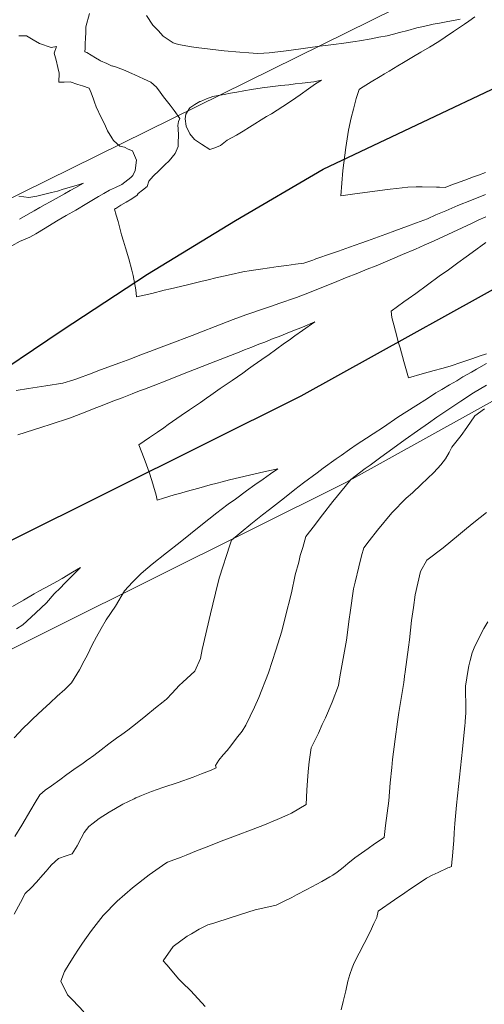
# Model space of a CAD drawing. Header units: inches. Extents: x 11351264 to 11356330, y 6702313 to 6706468.
# Tile 17 of 160: x 11351958 to 11352148, y 6703346 to 6703750. Entities that reach past the tile are written whole.
import ezdxf

# ---------------------------------------------------------------- set-up
doc = ezdxf.new("R2010")
doc.units = ezdxf.units.IN
doc.header["$MEASUREMENT"] = 0
doc.layers.add('Shumate_Contours_clip1', color=7, linetype='Continuous', lineweight=0)
doc.layers.add('Shumate_Parcels_clip1', color=7, linetype='Continuous', lineweight=0)
doc.layers.add('Shumate_Streets_clip1', color=7, linetype='Continuous')

msp = doc.modelspace()

# ---------------------------------------------------------------- linework, layer by layer
at = {"layer": 'Shumate_Contours_clip1'}
for points, elevation in [([(11352148.63, 6703678.68), (11352142.78, 6703676.31), (11352137.25, 6703674.09), (11352132.27, 6703671.9), (11352128.27, 6703670.24), (11352124.75, 6703668.7), (11352120.29, 6703667.01), (11352116.54, 6703665.65), (11352111.42, 6703663.79), (11352107.67, 6703662.37), (11352100.22, 6703659.65), (11352097.48, 6703658.69), (11352092.79, 6703656.98), (11352088.29, 6703655.43), (11352085.38, 6703654.38), (11352079.02, 6703652.21), (11352078.44, 6703651.98), (11352077.82, 6703651.75), (11352074.08, 6703650.52), (11352070.7, 6703650.06), (11352067.12, 6703649.56), (11352063.5, 6703649.05), (11352060.05, 6703648.56), (11352056.3, 6703648.03), (11352052.45, 6703647.46), (11352049.1, 6703646.97), (11352044.26, 6703645.87), (11352038, 6703644.42), (11352034.86, 6703643.67), (11352031.77, 6703642.93), (11352025.87, 6703641.5), (11352019.35, 6703639.94), (11352016.77, 6703639.34), (11352011.75, 6703638.09), (11352005.43, 6703636.73), (11352005.23, 6703639.53), (11352004.11, 6703645.43), (11352003.53, 6703647.55), (11352002.26, 6703652.32), (11352000.88, 6703656.71), (11352000.1, 6703659.44), (11351999.29, 6703662.13), (11351998.56, 6703664.83), (11351997.88, 6703667.53), (11351997.15, 6703670.23), (11351996.46, 6703672.69), (11351996.83, 6703672.91), (11351996.86, 6703672.92), (11351996.9, 6703672.95), (11351999.07, 6703674.24), (11352001.27, 6703675.57), (11352003.47, 6703676.93), (11352005.66, 6703678.34), (11352006.18, 6703679.06), (11352007.88, 6703680.41), (11352009.76, 6703681.87), (11352010.52, 6703684.05), (11352012.26, 6703686.18), (11352014.75, 6703688.56), (11352017.09, 6703690.8), (11352018.88, 6703692.42), (11352021.28, 6703695.44), (11352022.56, 6703698.4), (11352022.49, 6703700), (11352022.61, 6703702.88), (11352022.58, 6703705.68), (11352022.4, 6703706.97), (11352022.68, 6703708.59), (11352023.16, 6703709.85), (11352020.95, 6703713.17), (11352019.3, 6703715.24), (11352016.51, 6703718.71), (11352015.12, 6703720.68), (11352013.71, 6703722.65), (11352011.34, 6703724.78), (11352008.34, 6703726.1), (11352004.8, 6703727.75), (11352003.53, 6703728.28), (11352000.08, 6703729.81), (11351996.84, 6703730.96), (11351995.52, 6703731.41), (11351995.4, 6703731.34), (11351993.25, 6703732.34), (11351990.64, 6703733.51), (11351990.27, 6703733.76), (11351988.62, 6703734.76), (11351985.05, 6703736.85), (11351984.28, 6703737.19), (11351984.35, 6703738.69), (11351984.42, 6703740.56), (11351984.54, 6703742.83), (11351984.62, 6703745.04), (11351984.69, 6703747.48), (11351986.13, 6703752.86)], 1406), ([(11352138.19, 6703750.52), (11352136.11, 6703750.12), (11352132.39, 6703749.44), (11352129.76, 6703748.95), (11352127.13, 6703748.47), (11352123.19, 6703747.58), (11352120.41, 6703746.95), (11352116.73, 6703745.96), (11352113.29, 6703745.06), (11352110.84, 6703744.45), (11352108.2, 6703743.8), (11352104.81, 6703743.13), (11352101.7, 6703742.56), (11352096.9, 6703741.73), (11352095.19, 6703741.41), (11352090.52, 6703740.75), (11352086.27, 6703740.21), (11352080.68, 6703739.51), (11352076.65, 6703738.97), (11352072.81, 6703738.47), (11352069.77, 6703738.02), (11352066.86, 6703737.61), (11352063.43, 6703737.15), (11352059.91, 6703736.83), (11352057.72, 6703736.66), (11352055.13, 6703736.46), (11352051.47, 6703736.71), (11352047.82, 6703736.97), (11352041.37, 6703737.61), (11352035.59, 6703738.25), (11352029.97, 6703739.01), (11352027.96, 6703739.29), (11352022.68, 6703740.17), (11352021.33, 6703740.63), (11352020.49, 6703740.84), (11352016.42, 6703743.62), (11352014.26, 6703745.87), (11352012.1, 6703748.12), (11352009.6, 6703752.01)], 1408), ([(11352148.58, 6703687.7), (11352145.71, 6703686.64), (11352143.72, 6703685.87), (11352140.05, 6703684.52), (11352134.35, 6703682.42), (11352132.02, 6703681.57), (11352129.72, 6703681.7), (11352128.51, 6703681.71), (11352122.66, 6703681.8), (11352120.16, 6703681.8), (11352116.78, 6703681.71), (11352112.07, 6703681.16), (11352109.53, 6703680.84), (11352107.33, 6703680.57), (11352102.22, 6703679.89), (11352094.96, 6703678.89), (11352089.31, 6703678.09), (11352090.12, 6703688.45), (11352091.25, 6703697.97), (11352092.45, 6703705.08), (11352093.54, 6703710.15), (11352094.42, 6703713.65), (11352095.55, 6703718.09), (11352096.72, 6703721.78), (11352098.17, 6703722.67), (11352098.38, 6703722.79), (11352101.73, 6703724.83), (11352105.38, 6703727.03), (11352107.17, 6703728.11), (11352109.03, 6703729.24), (11352112.68, 6703731.44), (11352114.9, 6703732.76), (11352119.05, 6703735.25), (11352122.09, 6703737.07), (11352125.55, 6703739.14), (11352129.43, 6703741.42), (11352132.05, 6703743.16), (11352135.46, 6703745.46), (11352140.03, 6703748.46), (11352141.74, 6703749.72), (11352144.17, 6703751.58)], 1408), ([(11351954.38, 6703657.59), (11351957.69, 6703659.47), (11351958.76, 6703659.96), (11351961.67, 6703661.1), (11351964.16, 6703662.56), (11351967.92, 6703664.77), (11351970.9, 6703666.61), (11351973.27, 6703668.08), (11351976.61, 6703670.01), (11351980.5, 6703672.25), (11351985.14, 6703675), (11351989.87, 6703677.8), (11351992.08, 6703679.08), (11351994.33, 6703680.38), (11351996.85, 6703681.52), (11351999.36, 6703682.7), (11352003.15, 6703685.66), (11352003.86, 6703686.35), (11352003.97, 6703686.5), (11352004.11, 6703686.77), (11352004.89, 6703688.53), (11352005.44, 6703692.68), (11352003.78, 6703696.53), (11352002.03, 6703697.26), (11352000.51, 6703698.05), (11351998.55, 6703698.52), (11351995.95, 6703700.77), (11351995.36, 6703701.86), (11351993.53, 6703704.73), (11351992.32, 6703707.57), (11351990.95, 6703710.29), (11351988.93, 6703714.62), (11351988.19, 6703716.47), (11351987.82, 6703717.77), (11351986.82, 6703720.34), (11351985.99, 6703722.32), (11351983.27, 6703723.27), (11351981.39, 6703723.83), (11351978.21, 6703724.8), (11351975.72, 6703724.73), (11351973.62, 6703724.77), (11351973.72, 6703728.44), (11351973.14, 6703730.74), (11351972.49, 6703733.73), (11351971.69, 6703736.63), (11351972.61, 6703739.31), (11351970.42, 6703738.91), (11351965.7, 6703740.54), (11351963.01, 6703742.12), (11351960.36, 6703743.76), (11351957.24, 6703743.71)], 1404), ([(11351957.46, 6703668.52), (11351961.06, 6703670.52), (11351963.47, 6703671.89), (11351965.85, 6703673.31), (11351967.96, 6703674.5), (11351970.08, 6703675.68), (11351973.72, 6703677.71), (11351975.97, 6703678.97), (11351978.24, 6703680.22), (11351980.5, 6703681.48), (11351982.7, 6703682.69), (11351982.81, 6703682.76), (11351983.68, 6703683.24), (11351982.74, 6703682.99), (11351982.08, 6703682.77), (11351977.83, 6703681.51), (11351975.41, 6703680.77), (11351972.99, 6703680.02), (11351970.56, 6703679.42), (11351967.85, 6703678.79), (11351964.55, 6703678), (11351961.25, 6703677.39), (11351957.18, 6703678)], 1402), ([(11352148.67, 6703669.43), (11352145.56, 6703668.08), (11352142.79, 6703666.75), (11352135.14, 6703663.2), (11352127.51, 6703659.7), (11352123.48, 6703657.86), (11352119.9, 6703656.23), (11352114.54, 6703653.99), (11352110.37, 6703652.19), (11352107.56, 6703650.98), (11352103.75, 6703649.37), (11352100.04, 6703647.95), (11352096.24, 6703646.43), (11352091.15, 6703644.49), (11352086.59, 6703642.57), (11352081.51, 6703640.43), (11352076.43, 6703638.48), (11352071.01, 6703636.39), (11352063.85, 6703633.87), (11352061.16, 6703632.97), (11352056.72, 6703631.43), (11352052.31, 6703629.97), (11352050.34, 6703629.23), (11352045.12, 6703627.32), (11352037.64, 6703624.46), (11352032.11, 6703622.35), (11352028.25, 6703620.87), (11352018.83, 6703617.3), (11352014.43, 6703615.61), (11352010.95, 6703614.28), (11352007.56, 6703613.01), (11352003.05, 6703611.3), (11351998.56, 6703609.63), (11351995.15, 6703608.34), (11351989.55, 6703606.26), (11351987.26, 6703605.39), (11351980.52, 6703602.9), (11351979.77, 6703602.63), (11351975.2, 6703601.22), (11351968.24, 6703600.15), (11351961.14, 6703599.06), (11351956.14, 6703598.3)], 1404), ([(11352148.93, 6703613.34), (11352146.02, 6703612.34), (11352143.38, 6703611.43), (11352138.87, 6703609.9), (11352134.04, 6703608.29), (11352130.7, 6703607.31), (11352127.54, 6703606.41), (11352122.65, 6703605.03), (11352117.04, 6703603.49), (11352115.09, 6703610.15), (11352113.55, 6703615.72), (11352112.93, 6703617.86), (11352111.66, 6703622.62), (11352111.03, 6703625.24), (11352110.2, 6703628.23), (11352109.84, 6703630.73), (11352115.12, 6703634.55), (11352116.9, 6703635.85), (11352119.96, 6703638.06), (11352124.8, 6703641.57), (11352129.64, 6703645.08), (11352133.38, 6703647.79), (11352137.25, 6703650.6), (11352140.69, 6703653.09), (11352143.1, 6703654.83), (11352148.72, 6703658.89)], 1404), ([(11351955.21, 6703455.75), (11351958.97, 6703459.71), (11351961.39, 6703462.1), (11351962.89, 6703463.54), (11351966.92, 6703467.29), (11351970, 6703470.17), (11351972.91, 6703472.84), (11351976.07, 6703475.54), (11351978.77, 6703478.31), (11351982.03, 6703483.65), (11351983.97, 6703487.31), (11351985.29, 6703489.82), (11351987.28, 6703493.91), (11351989.07, 6703497.16), (11351990.96, 6703500.64), (11351993.02, 6703504.19), (11351996.84, 6703509.83), (11352000.54, 6703516.02), (11352003.82, 6703519.62), (11352007.34, 6703523.23), (11352010.14, 6703525.54), (11352011.89, 6703526.98), (11352017.74, 6703531.71), (11352023.39, 6703536.09), (11352031.8, 6703542.87), (11352038.41, 6703548.04), (11352040.12, 6703549.37), (11352043.06, 6703551.56), (11352046.01, 6703553.73), (11352050.59, 6703557.05), (11352053.97, 6703559.48), (11352057.35, 6703561.9), (11352060.38, 6703564.05), (11352063.35, 6703566.16), (11352060.13, 6703565.45), (11352055.95, 6703564.51), (11352051.8, 6703563.55), (11352047.66, 6703562.56), (11352043.55, 6703561.53), (11352040.58, 6703560.76), (11352038.52, 6703560.21), (11352035.68, 6703559.5), (11352030.97, 6703558.23), (11352025.82, 6703556.81), (11352023.65, 6703556.15), (11352020.83, 6703555.46), (11352016.5, 6703554.05), (11352013.96, 6703553.23), (11352013.45, 6703555.35), (11352012.43, 6703559.01), (11352011.78, 6703561.36), (11352010.6, 6703564.73), (11352009.56, 6703567.72), (11352008.54, 6703570.39), (11352006.37, 6703575.99), (11352010.74, 6703578.95), (11352014.06, 6703581.21), (11352016.59, 6703582.97), (11352018.44, 6703584.23), (11352023.8, 6703587.92), (11352027.24, 6703590.29), (11352031.64, 6703593.31), (11352034.21, 6703595.11), (11352035.97, 6703596.34), (11352039.81, 6703599.02), (11352041.77, 6703600.38), (11352044.67, 6703602.39), (11352049.03, 6703605.42), (11352051.37, 6703607.07), (11352053.31, 6703608.45), (11352056.9, 6703611), (11352059.79, 6703613.06), (11352062.44, 6703614.94), (11352066.2, 6703617.64), (11352068.02, 6703618.93), (11352070.43, 6703620.63), (11352073.53, 6703622.82), (11352078.56, 6703626.36), (11352073.49, 6703624.29), (11352068.93, 6703622.43), (11352063.91, 6703620.4), (11352061.51, 6703619.52), (11352058.01, 6703618.12), (11352055.64, 6703617.2), (11352052.76, 6703616.05), (11352049.76, 6703614.89), (11352047.52, 6703614), (11352042.28, 6703611.95), (11352035.49, 6703609.32), (11352029.24, 6703606.86), (11352026.7, 6703605.86), (11352022.99, 6703604.41), (11352017.83, 6703602.39), (11352012.25, 6703600.22), (11352008.69, 6703598.83), (11352006.68, 6703598.06), (11352003.68, 6703596.89), (11351999.55, 6703595.3), (11351995.73, 6703593.81), (11351990.63, 6703591.84), (11351988.77, 6703591.09), (11351985.13, 6703589.69), (11351978.4, 6703587.09), (11351969.97, 6703584.3), (11351966.64, 6703583.21), (11351956.82, 6703580.04)], 1402), ([(11351955.57, 6703415.28), (11351958.35, 6703419.95), (11351962.07, 6703426.18), (11351963.87, 6703429.17), (11351965.82, 6703432.36), (11351967.92, 6703434.35), (11351970.57, 6703436.06), (11351973.95, 6703438.52), (11351976.83, 6703440.65), (11351979.7, 6703442.73), (11351983.56, 6703445.43), (11351984.64, 6703446.2), (11351984.98, 6703446.44), (11351985.61, 6703446.88), (11351987.93, 6703448.55), (11351990.99, 6703450.89), (11351994.03, 6703453.23), (11351997.24, 6703455.57), (11351999.4, 6703457.13), (11352001.91, 6703458.94), (11352005.7, 6703461.96), (11352009.32, 6703464.85), (11352013.27, 6703468.02), (11352016.41, 6703470.59), (11352016.74, 6703470.85), (11352016.84, 6703470.94), (11352016.99, 6703471.06), (11352017.06, 6703471.12), (11352017.72, 6703471.66), (11352020.08, 6703474.12), (11352023, 6703477.16), (11352024.5, 6703478.54), (11352026.08, 6703480.15), (11352029.4, 6703483.06), (11352031.71, 6703488.27), (11352032.44, 6703491.97), (11352035.75, 6703506.61), (11352038.81, 6703519.03), (11352039.48, 6703521.66), (11352043.68, 6703534.79), (11352044.34, 6703536.84), (11352052.33, 6703543.47), (11352054.35, 6703545.05), (11352057.16, 6703547.22), (11352059.97, 6703549.45), (11352066.1, 6703554.25), (11352070.44, 6703557.58), (11352073.98, 6703560.33), (11352079.48, 6703564.49), (11352081.99, 6703566.4), (11352087.37, 6703570.2), (11352089.37, 6703571.6), (11352092.76, 6703574), (11352095.95, 6703576.22), (11352099.72, 6703578.7), (11352102.55, 6703580.53), (11352106.71, 6703583.25), (11352112.64, 6703587.29), (11352116.29, 6703589.65), (11352119.94, 6703592), (11352124.72, 6703595.03), (11352128.27, 6703597.33), (11352130.65, 6703598.7), (11352133.77, 6703600.56), (11352136.75, 6703602.27), (11352139.3, 6703603.79), (11352142.85, 6703605.82), (11352144.85, 6703607), (11352148.95, 6703609.34)], 1404), ([(11351955.21, 6703383.46), (11351957.86, 6703388.27), (11351959.79, 6703391.84), (11351962.19, 6703394.26), (11351964.41, 6703396.51), (11351967.01, 6703399.5), (11351968.4, 6703401.11), (11351969.79, 6703402.73), (11351970.56, 6703403.63), (11351973.46, 6703406.2), (11351976.61, 6703407.33), (11351979.02, 6703408.17), (11351981.16, 6703411.48), (11351982.72, 6703414.64), (11351984.02, 6703416.88), (11351985.95, 6703419.38), (11351987.7, 6703420.76), (11351990.16, 6703422.65), (11351994.21, 6703425.33), (11351996.8, 6703426.81), (11351999.79, 6703428.5), (11352004.46, 6703430.78), (11352005.12, 6703431.13), (11352005.59, 6703431.34), (11352007.53, 6703432.13), (11352011.62, 6703433.72), (11352016.25, 6703435.39), (11352022.48, 6703437.44), (11352028.63, 6703439.56), (11352032.15, 6703440.98), (11352036, 6703442.56), (11352038.12, 6703443.43), (11352037.89, 6703444.39), (11352039.26, 6703446.6), (11352040.95, 6703448.81), (11352042.59, 6703450.57), (11352044.14, 6703452.51), (11352046.52, 6703455.65), (11352048.74, 6703458.43), (11352050.25, 6703460.91), (11352053.79, 6703468.33), (11352055.59, 6703472.28), (11352059.51, 6703482.47), (11352062.61, 6703491.66), (11352064.98, 6703499.57), (11352066.44, 6703505.13), (11352069.07, 6703515.26), (11352070.54, 6703522.67), (11352071.97, 6703527.85), (11352072.6, 6703530.5), (11352073.68, 6703533.78), (11352074.91, 6703538.29), (11352078.51, 6703542.92), (11352080.38, 6703545.52), (11352081.75, 6703547.23), (11352085.96, 6703552.73), (11352091.03, 6703558.83), (11352093.4, 6703561.68), (11352099.24, 6703566.23), (11352101.25, 6703567.66), (11352102.85, 6703568.78), (11352105.64, 6703570.87), (11352110.61, 6703574.51), (11352115.62, 6703578.12), (11352120.64, 6703581.72), (11352125.25, 6703584.89), (11352128.6, 6703587.24), (11352131.06, 6703588.91), (11352133.47, 6703590.59), (11352138.39, 6703593.93), (11352143.71, 6703597.22), (11352148.99, 6703600.45)], 1406), ([(11351983.85, 6703343.42), (11351979.31, 6703348.17), (11351977.16, 6703350.38), (11351974.35, 6703355.94), (11351975.92, 6703359.86), (11351977.89, 6703363.05), (11351980.14, 6703366.75), (11351981.41, 6703368.67), (11351983.25, 6703371.5), (11351984.87, 6703373.84), (11351986.97, 6703376.75), (11351991.82, 6703382.88), (11351997.57, 6703388.69), (11352003.85, 6703394.27), (11352010.67, 6703399.61), (11352017.5, 6703404.38), (11352018.14, 6703404.72), (11352023.7, 6703406.86), (11352025.75, 6703407.66), (11352030.08, 6703409.37), (11352033.29, 6703410.63), (11352036.45, 6703411.88), (11352040.84, 6703413.6), (11352042.83, 6703414.38), (11352048.25, 6703416.35), (11352051.15, 6703417.46), (11352057.19, 6703419.83), (11352063.17, 6703422.29), (11352067.22, 6703424.07), (11352069.06, 6703424.87), (11352074.98, 6703428.45), (11352075.35, 6703434.3), (11352075.76, 6703440.13), (11352076.01, 6703443.37), (11352076.3, 6703445.91), (11352077.03, 6703451.61), (11352080.04, 6703457.61), (11352081.62, 6703461.21), (11352082.91, 6703463.9), (11352085.68, 6703470.38), (11352088.27, 6703477.21), (11352088.87, 6703480.78), (11352090.16, 6703488.31), (11352091.54, 6703495.81), (11352092.67, 6703504.38), (11352093.07, 6703507.21), (11352094.46, 6703516.9), (11352095.1, 6703519.65), (11352096.57, 6703525.92), (11352097.77, 6703530.48), (11352098.63, 6703533.75), (11352100.82, 6703536.54), (11352104.33, 6703540.94), (11352110.15, 6703548.01), (11352116.06, 6703554.02), (11352118.68, 6703556.33), (11352122.14, 6703559.66), (11352127.37, 6703564.54), (11352130.22, 6703567.75), (11352132.19, 6703570.24), (11352133.66, 6703572.86), (11352134.76, 6703575.02), (11352138.57, 6703579.84), (11352140.95, 6703583.02), (11352144.2, 6703587.86), (11352148.12, 6703590.66)], 1408), ([(11352033.64, 6703345.61), (11352030.73, 6703348.74), (11352027.6, 6703352.1), (11352024.27, 6703355.21), (11352022.82, 6703356.76), (11352017.9, 6703362.57), (11352016.44, 6703364.29), (11352020.46, 6703370.2), (11352026.22, 6703374.33), (11352028.02, 6703375.39), (11352031.14, 6703377.22), (11352034.7, 6703379.01), (11352037.18, 6703379.79), (11352044.22, 6703382.01), (11352054.14, 6703385.19), (11352058.51, 6703386.22), (11352062.77, 6703387.18), (11352065.95, 6703388.71), (11352069.12, 6703390.32), (11352071.07, 6703391.4), (11352075.28, 6703393.53), (11352081.47, 6703396.77), (11352084.74, 6703398.7), (11352085.94, 6703399.48), (11352087.74, 6703400.65), (11352090.23, 6703402.52), (11352092.17, 6703404.23), (11352094.97, 6703406.57), (11352100.41, 6703410.35), (11352103.09, 6703412.21), (11352107.07, 6703414.93), (11352107.63, 6703419.83), (11352108.9, 6703429.93), (11352109.48, 6703437.35), (11352110.13, 6703443.53), (11352110.46, 6703446.81), (11352111.54, 6703455.17), (11352112.46, 6703462.31), (11352112.98, 6703466.1), (11352113.72, 6703470.26), (11352114.39, 6703474.38), (11352115.03, 6703478.5), (11352115.55, 6703482.12), (11352115.61, 6703482.48), (11352115.62, 6703482.59), (11352115.64, 6703482.79), (11352116.97, 6703493), (11352117.34, 6703495.96), (11352118.26, 6703503.88), (11352119.08, 6703509.2), (11352119.77, 6703514.41), (11352121.9, 6703523.98), (11352124.48, 6703528.6), (11352131.17, 6703533.71), (11352137.49, 6703538.9), (11352140.85, 6703541.62), (11352143.79, 6703544.09), (11352148.98, 6703548.24)], 1410), ([(11351956.19, 6703500.41), (11351958.88, 6703502.07), (11351962.28, 6703505.23), (11351964.22, 6703507.05), (11351968.52, 6703511.19), (11351971.71, 6703514.79), (11351974.22, 6703517.31), (11351975.96, 6703519.13), (11351979.71, 6703522.86), (11351982.53, 6703525.67), (11351979.22, 6703523.7), (11351974.98, 6703521.18), (11351972.71, 6703519.89), (11351970.04, 6703518.32), (11351965.38, 6703515.92), (11351963.46, 6703514.78), (11351959.03, 6703512.23), (11351954.59, 6703509.69)], 1400), ([(11352089.4, 6703344.19), (11352090.22, 6703347.61), (11352091.33, 6703351.91), (11352092.12, 6703355.87), (11352092.99, 6703358.66), (11352093.91, 6703361.44), (11352094.75, 6703363.44), (11352096.83, 6703367.41), (11352098.81, 6703371.35), (11352101.27, 6703376.16), (11352102.82, 6703379.56), (11352104.04, 6703382.11), (11352104.54, 6703384.63), (11352111.19, 6703389.28), (11352115.43, 6703392.18), (11352117.79, 6703393.8), (11352121.01, 6703395.91), (11352124.43, 6703398.19), (11352126.76, 6703399.45), (11352129.13, 6703400.58), (11352133.18, 6703402.38), (11352133.63, 6703402.58), (11352133.91, 6703402.67), (11352134.3, 6703402.83), (11352134.66, 6703403.01), (11352134.81, 6703404.78), (11352135.03, 6703407.25), (11352135.28, 6703410.61), (11352135.52, 6703413.66), (11352135.72, 6703416.84), (11352136.06, 6703420.64), (11352136.66, 6703428.15), (11352137.88, 6703439.64), (11352139.19, 6703451.17), (11352140.13, 6703460.75), (11352140.26, 6703461.95), (11352140.28, 6703462.44), (11352140.48, 6703466.05), (11352140.48, 6703470.54), (11352140.42, 6703473.48), (11352140.43, 6703477.15), (11352140.67, 6703478.64), (11352141.26, 6703482.16), (11352141.8, 6703485.36), (11352142.23, 6703487.5), (11352143.16, 6703490.61), (11352143.95, 6703492.67), (11352146.44, 6703497.73), (11352147.89, 6703500.63), (11352149.55, 6703503.31)], 1412)]:
    msp.add_lwpolyline(points, dxfattribs=dict(at, elevation=elevation))
at = {"layer": 'Shumate_Contours_clip1', "elevation": 1406}
msp.add_lwpolyline([(11352025.43, 6703709.65), (11352025.75, 6703706.64), (11352027.29, 6703703.48), (11352029.23, 6703701.15), (11352032.06, 6703699.27), (11352035.56, 6703697.09), (11352037.5, 6703697.73), (11352039.93, 6703698.81), (11352042.69, 6703700.93), (11352046.46, 6703702.98), (11352049.19, 6703704.66), (11352051.81, 6703706.3), (11352058.8, 6703710.58), (11352060.74, 6703711.8), (11352065.45, 6703714.72), (11352069.01, 6703717.14), (11352070.79, 6703718.37), (11352072.51, 6703719.56), (11352075.97, 6703721.98), (11352078.82, 6703724.02), (11352081.37, 6703725.54), (11352078.75, 6703724.95), (11352078.13, 6703724.85), (11352076.92, 6703724.69), (11352073.36, 6703724.31), (11352070.56, 6703723.99), (11352067.91, 6703723.7), (11352064.64, 6703723.31), (11352062.45, 6703723.05), (11352056.98, 6703722.35), (11352052.64, 6703721.66), (11352049.44, 6703721.13), (11352046.53, 6703720.65), (11352043.98, 6703720.18), (11352041.43, 6703719.72), (11352038.88, 6703719.24), (11352036.74, 6703718.84), (11352034.13, 6703717.83), (11352031.67, 6703716.86), (11352031.35, 6703716.78), (11352029.39, 6703715.55), (11352027.35, 6703714.25), (11352025.65, 6703711.67)], close=True, dxfattribs=at)
at = {"layer": 'Shumate_Parcels_clip1'}
for points in [[(11352075.68, 6704553.81), (11352325, 6703959.5), (11352324.75, 6703958.82), (11352285, 6703850), (11352153, 6703775.5), (11351539, 6703472.5), (11351560.69, 6703393.93), (11351517.68, 6703371.56), (11351468.97, 6703346.71), (11351420.38, 6703322.41), (11351370.7, 6703298.56), (11351322.3, 6703275.35), (11351282.15, 6703257.73), (11351264.41, 6703250.15), (11351264.41, 6705530.13)], [(11351264.41, 6702313.21), (11351264.41, 6703163.44), (11351272.21, 6703166.51), (11351313.89, 6703184.29), (11351355.69, 6703202.65), (11351405.3, 6703226.44), (11351455.63, 6703250.6), (11351505.03, 6703275.3), (11351538.55, 6703292.4), (11351593, 6703318.5), (11351654.13, 6703349.51), (11351852.45, 6703441.51), (11352091.62, 6703560.61), (11352279.1, 6703664.69), (11352286, 6703668), (11352403, 6703396.5), (11352548.88, 6703461), (11352570, 6703415), (11352640, 6703238), (11352727, 6702976), (11352790, 6702790.5)]]:
    msp.add_lwpolyline(points, dxfattribs=at)
at = {"layer": 'Shumate_Streets_clip1', "color": 2}
for points in [[(11351586, 6703362), (11351633, 6703387.5), (11351681, 6703414), (11351729, 6703441.5), (11351776, 6703469.5), (11351808, 6703497), (11351840, 6703524), (11351873, 6703550), (11351906, 6703575), (11351940, 6703599.5), (11351975, 6703623), (11352010, 6703646), (11352046, 6703668), (11352082, 6703689), (11352312, 6703798), (11352396, 6703838)], [(11351586, 6703362), (11351835, 6703477.5), (11352073, 6703596), (11352281, 6703711.5), (11352300, 6703720.5), (11352423, 6703777)]]:
    msp.add_lwpolyline(points, dxfattribs=at)

doc.saveas('drawing.dxf')
